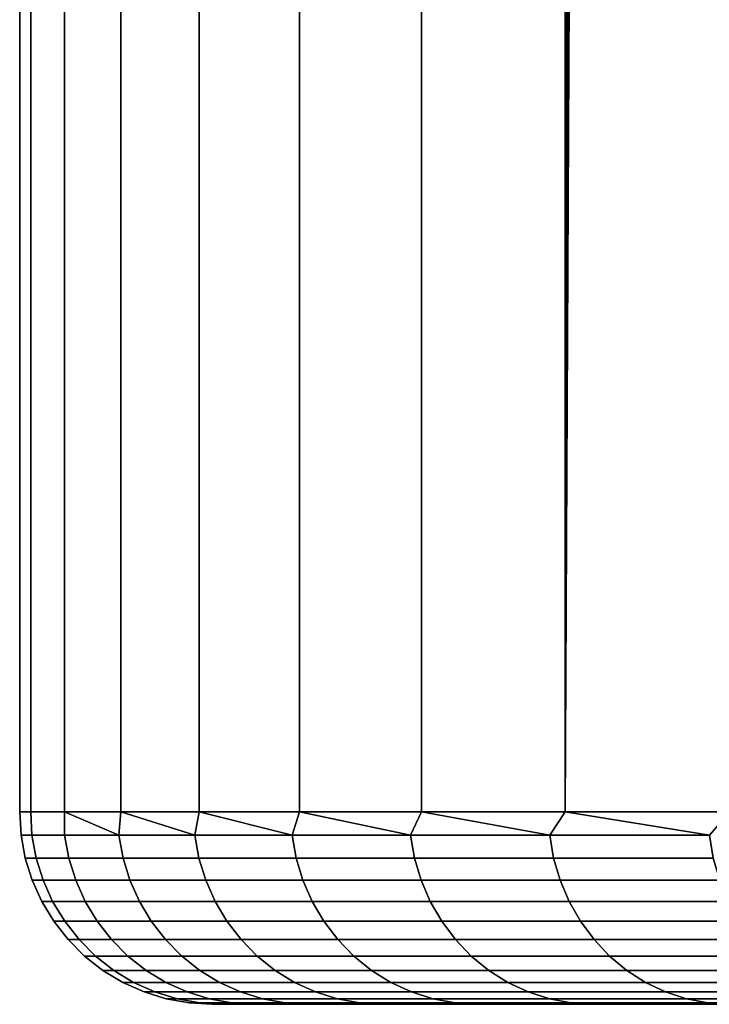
# Model space of a CAD drawing. Header units: metres. Extents: x -244 to 24, y -123 to 0.
# Tile 31 of 146: x -23.5 to -21.71, y -107.5 to -104.94. Entities that reach past the tile are written whole.
import ezdxf

# ---------------------------------------------------------------- set-up
doc = ezdxf.new("R2010")
doc.units = ezdxf.units.M
doc.layers.add('solid_10_231_103_000', color=7, linetype='CONTINUOUS')

msp = doc.modelspace()

# ---------------------------------------------------------------- linework, layer by layer
at = {"layer": 'solid_10_231_103_000'}
for points in [[(-23.5, -107), (-23.470789, -107, 1.171371), (-23.470787, -1, 1.171378), (-23.5, -1)], [(-23.470789, -107, -1.171371), (-23.5, -107), (-23.5, -1), (-23.470787, -1, -1.171379)], [(-23.470789, -107, 1.171371), (-23.383224, -107, 2.339831), (-23.383223, -1, 2.339844), (-23.470787, -1, 1.171378)], [(-23.470787, -1, -1.171379), (-23.383223, -1, -2.339845), (-23.383224, -107, -2.339831), (-23.470789, -107, -1.171371)], [(-23.383224, -107, 2.339831), (-23.237528, -107, 3.502476), (-23.237524, -1, 3.502493), (-23.383223, -1, 2.339844)], [(-23.383223, -1, -2.339845), (-23.237524, -1, -3.502494), (-23.237528, -107, -3.502476), (-23.383224, -107, -2.339831)], [(-23.237528, -107, 3.502476), (-23.034058, -107, 4.656412), (-23.034054, -1, 4.656434), (-23.237524, -1, 3.502493)], [(-23.237524, -1, -3.502494), (-23.034054, -1, -4.656436), (-23.034058, -107, -4.656412), (-23.237528, -107, -3.502476)], [(-23.034058, -107, 4.656412), (-22.773323, -107, 5.798772), (-22.773315, -1, 5.798798), (-23.034054, -1, 4.656434)], [(-23.034054, -1, -4.656436), (-22.773315, -1, -5.7988), (-22.773323, -107, -5.798772), (-23.034058, -107, -4.656412)], [(-22.773323, -107, 5.798772), (-22.455971, -107, 6.926718), (-22.455961, -1, 6.926746), (-22.773315, -1, 5.798798)], [(-22.773315, -1, -5.7988), (-22.455959, -1, -6.926749), (-22.455971, -107, -6.926718), (-22.773323, -107, -5.798772)], [(-22.455971, -107, 6.926718), (-22.082787, -107, 8.037445), (-22.082777, -1, 8.037473), (-22.455961, -1, 6.926746)], [(-22.455959, -1, -6.926749), (-22.082775, -1, -8.037476), (-22.082787, -107, -8.037445), (-22.455971, -107, -6.926718)], [(-22.082787, -107, 8.037445), (-21.654701, -107, 9.128193), (-21.65469, -1, 9.128219), (-22.082777, -1, 8.037473)], [(-22.000078, -28.501669, -8.261148), (-22.082787, -107, -8.037445), (-22.082775, -1, -8.037476)], [(-21.996967, -28.86558, -8.269425), (-22.082787, -107, -8.037445), (-22.000078, -28.501669, -8.261148)], [(-21.987825, -29.233162, -8.293702), (-22.082787, -107, -8.037445), (-21.996967, -28.86558, -8.269425)], [(-21.97224, -29.605482, -8.334903), (-22.082787, -107, -8.037445), (-21.987825, -29.233162, -8.293702)], [(-21.949762, -29.986137, -8.393922), (-22.082787, -107, -8.037445), (-21.97224, -29.605482, -8.334903)], [(-21.919973, -30.375597, -8.47141), (-22.082787, -107, -8.037445), (-21.949762, -29.986137, -8.393922)], [(-21.881695, -30.778101, -8.569798), (-22.082787, -107, -8.037445), (-21.919973, -30.375597, -8.47141)], [(-21.834602, -31.193295, -8.689083), (-22.082787, -107, -8.037445), (-21.881695, -30.778101, -8.569798)], [(-21.776991, -31.624016, -8.832477), (-22.082787, -107, -8.037445), (-21.834602, -31.193295, -8.689083)], [(-21.708485, -32.07, -8.99954), (-22.082787, -107, -8.037445), (-21.776991, -31.624016, -8.832477)], [(-21.627167, -32.532677, -9.193237), (-21.654701, -107, -9.128193), (-22.082787, -107, -8.037445), (-21.708485, -32.07, -8.99954)], [(-23.496355, -107.060265), (-23.468052, -107.060265, 1.152911), (-23.470789, -107, 1.171371), (-23.5, -107)], [(-23.468052, -107.060265, -1.152911), (-23.496355, -107.060265), (-23.5, -107), (-23.470789, -107, -1.171371)], [(-23.468052, -107.060265, 1.152911), (-23.383213, -107.060265, 2.303046), (-23.383224, -107, 2.339831), (-23.470789, -107, 1.171371)], [(-23.383224, -107, -2.339831), (-23.383213, -107.060265, -2.303046), (-23.468052, -107.060265, -1.152911), (-23.470789, -107, -1.171371)], [(-23.242043, -107.060265, 3.447631), (-23.237528, -107, 3.502476), (-23.383224, -107, 2.339831)], [(-23.242043, -107.060265, 3.447631), (-23.383224, -107, 2.339831), (-23.383213, -107.060265, 2.303046)], [(-23.383224, -107, -2.339831), (-23.242043, -107.060265, -3.447631), (-23.383213, -107.060265, -2.303046)], [(-23.383224, -107, -2.339831), (-23.237528, -107, -3.502476), (-23.242043, -107.060265, -3.447631)], [(-23.044878, -107.060265, 4.583911), (-23.237528, -107, 3.502476), (-23.242043, -107.060265, 3.447631)], [(-23.237528, -107, -3.502476), (-23.044878, -107.060265, -4.583911), (-23.242043, -107.060265, -3.447631)], [(-23.044878, -107.060265, 4.583911), (-23.034058, -107, 4.656412), (-23.237528, -107, 3.502476)], [(-23.237528, -107, -3.502476), (-23.034058, -107, -4.656412), (-23.044878, -107.060265, -4.583911)], [(-22.792198, -107.060265, 5.709148), (-23.034058, -107, 4.656412), (-23.044878, -107.060265, 4.583911)], [(-23.034058, -107, -4.656412), (-22.792198, -107.060265, -5.709148), (-23.044878, -107.060265, -4.583911)], [(-22.792198, -107.060265, 5.709148), (-22.773323, -107, 5.798772), (-23.034058, -107, 4.656412)], [(-23.034058, -107, -4.656412), (-22.773323, -107, -5.798772), (-22.792198, -107.060265, -5.709148)], [(-22.48461, -107.060265, 6.820632), (-22.773323, -107, 5.798772), (-22.792198, -107.060265, 5.709148)], [(-22.773323, -107, -5.798772), (-22.48461, -107.060265, -6.820632), (-22.792198, -107.060265, -5.709148)], [(-22.48461, -107.060265, 6.820632), (-22.455971, -107, 6.926718), (-22.773323, -107, 5.798772)], [(-22.773323, -107, -5.798772), (-22.455971, -107, -6.926718), (-22.48461, -107.060265, -6.820632)], [(-22.122852, -107.060265, 7.915683), (-22.455971, -107, 6.926718), (-22.48461, -107.060265, 6.820632)], [(-22.455971, -107, -6.926718), (-22.122852, -107.060265, -7.915683), (-22.48461, -107.060265, -6.820632)], [(-22.122852, -107.060265, 7.915683), (-22.082787, -107, 8.037445), (-22.455971, -107, 6.926718)], [(-22.455971, -107, -6.926718), (-22.082787, -107, -8.037445), (-22.122852, -107.060265, -7.915683)], [(-21.707802, -107.060265, 8.991666), (-22.082787, -107, 8.037445), (-22.122852, -107.060265, 7.915683)], [(-22.082787, -107, -8.037445), (-21.707802, -107.060265, -8.991666), (-22.122852, -107.060265, -7.915683)], [(-21.707802, -107.060265, 8.991666), (-21.654701, -107, 9.128193), (-22.082787, -107, 8.037445)], [(-22.082787, -107, -8.037445), (-21.654701, -107, -9.128193), (-21.707802, -107.060265, -8.991666)], [(-23.468052, -107.060265, 1.152911), (-23.496355, -107.060265), (-23.485456, -107.119713), (-23.457167, -107.119713, 1.152377)], [(-23.457167, -107.119713, -1.152377), (-23.485456, -107.119713), (-23.496355, -107.060265), (-23.468052, -107.060265, -1.152911)], [(-23.383213, -107.060265, 2.303046), (-23.468052, -107.060265, 1.152911), (-23.457167, -107.119713, 1.152377), (-23.372368, -107.119713, 2.301977)], [(-23.468052, -107.060265, -1.152911), (-23.383213, -107.060265, -2.303046), (-23.372368, -107.119713, -2.301977), (-23.457167, -107.119713, -1.152377)], [(-23.242043, -107.060265, 3.447631), (-23.383213, -107.060265, 2.303046), (-23.372368, -107.119713, 2.301977), (-23.231262, -107.119713, 3.446032)], [(-23.383213, -107.060265, -2.303046), (-23.242043, -107.060265, -3.447631), (-23.231262, -107.119713, -3.446032), (-23.372368, -107.119713, -2.301977)], [(-23.044878, -107.060265, 4.583911), (-23.242043, -107.060265, 3.447631), (-23.231262, -107.119713, 3.446032), (-23.034189, -107.119713, 4.581785)], [(-23.242043, -107.060265, -3.447631), (-23.044878, -107.060265, -4.583911), (-23.034189, -107.119713, -4.581785), (-23.231262, -107.119713, -3.446032)], [(-22.792198, -107.060265, 5.709148), (-23.044878, -107.060265, 4.583911), (-23.034189, -107.119713, 4.581785), (-22.781628, -107.119713, 5.706501)], [(-23.044878, -107.060265, -4.583911), (-22.792198, -107.060265, -5.709148), (-22.781628, -107.119713, -5.706501), (-23.034189, -107.119713, -4.581785)], [(-22.48461, -107.060265, 6.820632), (-22.792198, -107.060265, 5.709148), (-22.781628, -107.119713, 5.706501), (-22.47418, -107.119713, 6.817468)], [(-22.792198, -107.060265, -5.709148), (-22.48461, -107.060265, -6.820632), (-22.47418, -107.119713, -6.817468), (-22.781628, -107.119713, -5.706501)], [(-22.122852, -107.060265, 7.915683), (-22.48461, -107.060265, 6.820632), (-22.47418, -107.119713, 6.817468), (-22.112593, -107.119713, 7.912012)], [(-22.48461, -107.060265, -6.820632), (-22.122852, -107.060265, -7.915683), (-22.112593, -107.119713, -7.912012), (-22.47418, -107.119713, -6.817468)], [(-21.707802, -107.060265, 8.991666), (-22.122852, -107.060265, 7.915683), (-22.112593, -107.119713, 7.912012), (-21.697733, -107.119713, 8.987495)], [(-22.122852, -107.060265, -7.915683), (-21.707802, -107.060265, -8.991666), (-21.697733, -107.119713, -8.987495), (-22.112593, -107.119713, -7.912012)], [(-23.457167, -107.119713, 1.152377), (-23.485456, -107.119713), (-23.467464, -107.177414), (-23.439198, -107.177414, 1.151494)], [(-23.439198, -107.177414, -1.151494), (-23.467464, -107.177414), (-23.485456, -107.119713), (-23.457167, -107.119713, -1.152377)], [(-23.372368, -107.119713, 2.301977), (-23.457167, -107.119713, 1.152377), (-23.439198, -107.177414, 1.151494), (-23.354464, -107.177414, 2.300214)], [(-23.457167, -107.119713, -1.152377), (-23.372368, -107.119713, -2.301977), (-23.354464, -107.177414, -2.300214), (-23.439198, -107.177414, -1.151494)], [(-23.231262, -107.119713, 3.446032), (-23.372368, -107.119713, 2.301977), (-23.354464, -107.177414, 2.300214), (-23.213465, -107.177414, 3.443392)], [(-23.372368, -107.119713, -2.301977), (-23.231262, -107.119713, -3.446032), (-23.213465, -107.177414, -3.443392), (-23.354464, -107.177414, -2.300214)], [(-23.034189, -107.119713, 4.581785), (-23.231262, -107.119713, 3.446032), (-23.213465, -107.177414, 3.443392), (-23.016544, -107.177414, 4.578275)], [(-23.231262, -107.119713, -3.446032), (-23.034189, -107.119713, -4.581785), (-23.016544, -107.177414, -4.578275), (-23.213465, -107.177414, -3.443392)], [(-22.781628, -107.119713, 5.706501), (-23.034189, -107.119713, 4.581785), (-23.016544, -107.177414, 4.578275), (-22.764175, -107.177414, 5.702129)], [(-23.034189, -107.119713, -4.581785), (-22.781628, -107.119713, -5.706501), (-22.764175, -107.177414, -5.702129), (-23.016544, -107.177414, -4.578275)], [(-22.47418, -107.119713, 6.817468), (-22.781628, -107.119713, 5.706501), (-22.764175, -107.177414, 5.702129), (-22.456964, -107.177414, 6.812245)], [(-22.781628, -107.119713, -5.706501), (-22.47418, -107.119713, -6.817468), (-22.456964, -107.177414, -6.812245), (-22.764175, -107.177414, -5.702129)], [(-22.112593, -107.119713, 7.912012), (-22.47418, -107.119713, 6.817468), (-22.456964, -107.177414, 6.812245), (-22.095654, -107.177414, 7.905951)], [(-22.47418, -107.119713, -6.817468), (-22.112593, -107.119713, -7.912012), (-22.095654, -107.177414, -7.905951), (-22.456964, -107.177414, -6.812245)], [(-21.697733, -107.119713, 8.987495), (-22.112593, -107.119713, 7.912012), (-22.095654, -107.177414, 7.905951), (-21.68111, -107.177414, 8.98061)], [(-22.112593, -107.119713, -7.912012), (-21.697733, -107.119713, -8.987495), (-21.68111, -107.177414, -8.98061), (-22.095654, -107.177414, -7.905951)], [(-23.439198, -107.177414, 1.151494), (-23.467464, -107.177414), (-23.442644, -107.232521), (-23.414406, -107.232521, 1.150276)], [(-23.414406, -107.232521, -1.150276), (-23.442644, -107.232521), (-23.467464, -107.177414), (-23.439198, -107.177414, -1.151494)], [(-23.354464, -107.177414, 2.300214), (-23.439198, -107.177414, 1.151494), (-23.414406, -107.232521, 1.150276), (-23.329762, -107.232521, 2.297781)], [(-23.439198, -107.177414, -1.151494), (-23.354464, -107.177414, -2.300214), (-23.329762, -107.232521, -2.297781), (-23.414406, -107.232521, -1.150276)], [(-23.213465, -107.177414, 3.443392), (-23.354464, -107.177414, 2.300214), (-23.329762, -107.232521, 2.297781), (-23.188913, -107.232521, 3.43975)], [(-23.354464, -107.177414, -2.300214), (-23.213465, -107.177414, -3.443392), (-23.188913, -107.232521, -3.43975), (-23.329762, -107.232521, -2.297781)], [(-23.016544, -107.177414, 4.578275), (-23.213465, -107.177414, 3.443392), (-23.188913, -107.232521, 3.43975), (-22.992201, -107.232521, 4.573433)], [(-23.213465, -107.177414, -3.443392), (-23.016544, -107.177414, -4.578275), (-22.992201, -107.232521, -4.573433), (-23.188913, -107.232521, -3.43975)], [(-22.764175, -107.177414, 5.702129), (-23.016544, -107.177414, 4.578275), (-22.992201, -107.232521, 4.573433), (-22.740097, -107.232521, 5.696098)], [(-23.016544, -107.177414, -4.578275), (-22.764175, -107.177414, -5.702129), (-22.740097, -107.232521, -5.696098), (-22.992201, -107.232521, -4.573433)], [(-22.456964, -107.177414, 6.812245), (-22.764175, -107.177414, 5.702129), (-22.740097, -107.232521, 5.696098), (-22.433212, -107.232521, 6.80504)], [(-22.764175, -107.177414, -5.702129), (-22.456964, -107.177414, -6.812245), (-22.433212, -107.232521, -6.80504), (-22.740097, -107.232521, -5.696098)], [(-22.095654, -107.177414, 7.905951), (-22.456964, -107.177414, 6.812245), (-22.433212, -107.232521, 6.80504), (-22.072283, -107.232521, 7.897589)], [(-22.456964, -107.177414, -6.812245), (-22.095654, -107.177414, -7.905951), (-22.072283, -107.232521, -7.897589), (-22.433212, -107.232521, -6.80504)], [(-21.68111, -107.177414, 8.98061), (-22.095654, -107.177414, 7.905951), (-22.072283, -107.232521, 7.897589), (-21.658178, -107.232521, 8.971111)], [(-22.095654, -107.177414, -7.905951), (-21.68111, -107.177414, -8.98061), (-21.658178, -107.232521, -8.971111), (-22.072283, -107.232521, -7.897589)], [(-23.414406, -107.232521, 1.150276), (-23.442644, -107.232521), (-23.411354, -107.284233), (-23.383154, -107.284233, 1.148741)], [(-23.383154, -107.284233, -1.148741), (-23.411354, -107.284233), (-23.442644, -107.232521), (-23.414406, -107.232521, -1.150276)], [(-23.329762, -107.232521, 2.297781), (-23.414406, -107.232521, 1.150276), (-23.383154, -107.284233, 1.148741), (-23.298622, -107.284233, 2.294714)], [(-23.414406, -107.232521, -1.150276), (-23.329762, -107.232521, -2.297781), (-23.298622, -107.284233, -2.294714), (-23.383154, -107.284233, -1.148741)], [(-23.188913, -107.232521, 3.43975), (-23.329762, -107.232521, 2.297781), (-23.298622, -107.284233, 2.294714), (-23.157963, -107.284233, 3.435159)], [(-23.329762, -107.232521, -2.297781), (-23.188913, -107.232521, -3.43975), (-23.157963, -107.284233, -3.435159), (-23.298622, -107.284233, -2.294714)], [(-22.992201, -107.232521, 4.573433), (-23.188913, -107.232521, 3.43975), (-23.157963, -107.284233, 3.435159), (-22.961512, -107.284233, 4.567329)], [(-23.188913, -107.232521, -3.43975), (-22.992201, -107.232521, -4.573433), (-22.961512, -107.284233, -4.567329), (-23.157963, -107.284233, -3.435159)], [(-22.740097, -107.232521, 5.696098), (-22.992201, -107.232521, 4.573433), (-22.961512, -107.284233, 4.567329), (-22.709745, -107.284233, 5.688495)], [(-22.992201, -107.232521, -4.573433), (-22.740097, -107.232521, -5.696098), (-22.709745, -107.284233, -5.688495), (-22.961512, -107.284233, -4.567329)], [(-22.433212, -107.232521, 6.80504), (-22.740097, -107.232521, 5.696098), (-22.709745, -107.284233, 5.688495), (-22.403269, -107.284233, 6.795958)], [(-22.740097, -107.232521, -5.696098), (-22.433212, -107.232521, -6.80504), (-22.403269, -107.284233, -6.795958), (-22.709745, -107.284233, -5.688495)], [(-22.072283, -107.232521, 7.897589), (-22.433212, -107.232521, 6.80504), (-22.403269, -107.284233, 6.795958), (-22.042822, -107.284233, 7.887048)], [(-22.433212, -107.232521, -6.80504), (-22.072283, -107.232521, -7.897589), (-22.042822, -107.284233, -7.887048), (-22.403269, -107.284233, -6.795958)], [(-21.658178, -107.232521, 8.971111), (-22.072283, -107.232521, 7.897589), (-22.042822, -107.284233, 7.887048), (-21.629271, -107.284233, 8.959138)], [(-22.072283, -107.232521, -7.897589), (-21.658178, -107.232521, -8.971111), (-21.629271, -107.284233, -8.959138), (-22.042822, -107.284233, -7.887048)], [(-23.383154, -107.284233, 1.148741), (-23.411354, -107.284233), (-23.374056, -107.331787), (-23.3459, -107.331787, 1.146911)], [(-23.3459, -107.331787, -1.146911), (-23.374056, -107.331787), (-23.411354, -107.284233), (-23.383154, -107.284233, -1.148741)], [(-23.298622, -107.284233, 2.294714), (-23.383154, -107.284233, 1.148741), (-23.3459, -107.331787, 1.146911), (-23.261503, -107.331787, 2.291058)], [(-23.383154, -107.284233, -1.148741), (-23.298622, -107.284233, -2.294714), (-23.261503, -107.331787, -2.291058), (-23.3459, -107.331787, -1.146911)], [(-23.157963, -107.284233, 3.435159), (-23.298622, -107.284233, 2.294714), (-23.261503, -107.331787, 2.291058), (-23.121067, -107.331787, 3.429686)], [(-23.298622, -107.284233, -2.294714), (-23.157963, -107.284233, -3.435159), (-23.121067, -107.331787, -3.429686), (-23.261503, -107.331787, -2.291058)], [(-22.961512, -107.284233, 4.567329), (-23.157963, -107.284233, 3.435159), (-23.121067, -107.331787, 3.429686), (-22.924929, -107.331787, 4.560052)], [(-23.157963, -107.284233, -3.435159), (-22.961512, -107.284233, -4.567329), (-22.924929, -107.331787, -4.560052), (-23.121067, -107.331787, -3.429686)], [(-22.709745, -107.284233, 5.688495), (-22.961512, -107.284233, 4.567329), (-22.924929, -107.331787, 4.560052), (-22.673563, -107.331787, 5.679432)], [(-22.961512, -107.284233, -4.567329), (-22.709745, -107.284233, -5.688495), (-22.673563, -107.331787, -5.679432), (-22.924929, -107.331787, -4.560052)], [(-22.403269, -107.284233, 6.795958), (-22.709745, -107.284233, 5.688495), (-22.673563, -107.331787, 5.679432), (-22.367577, -107.331787, 6.78513)], [(-22.709745, -107.284233, -5.688495), (-22.403269, -107.284233, -6.795958), (-22.367577, -107.331787, -6.78513), (-22.673563, -107.331787, -5.679432)], [(-22.042822, -107.284233, 7.887048), (-22.403269, -107.284233, 6.795958), (-22.367577, -107.331787, 6.78513), (-22.007702, -107.331787, 7.874482)], [(-22.403269, -107.284233, -6.795958), (-22.042822, -107.284233, -7.887048), (-22.007702, -107.331787, -7.874482), (-22.367577, -107.331787, -6.78513)], [(-21.629271, -107.284233, 8.959138), (-22.042822, -107.284233, 7.887048), (-22.007702, -107.331787, 7.874482), (-21.59481, -107.331787, 8.944863)], [(-22.042822, -107.284233, -7.887048), (-21.629271, -107.284233, -8.959138), (-21.59481, -107.331787, -8.944863), (-22.007702, -107.331787, -7.874482)], [(-23.3459, -107.331787, 1.146911), (-23.374056, -107.331787), (-23.331289, -107.374496), (-23.303186, -107.374496, 1.144812)], [(-23.303186, -107.374496, -1.144812), (-23.331289, -107.374496), (-23.374056, -107.331787), (-23.3459, -107.331787, -1.146911)], [(-23.261503, -107.331787, 2.291058), (-23.3459, -107.331787, 1.146911), (-23.303186, -107.374496, 1.144812), (-23.218943, -107.374496, 2.286866)], [(-23.3459, -107.331787, -1.146911), (-23.261503, -107.331787, -2.291058), (-23.218943, -107.374496, -2.286866), (-23.303186, -107.374496, -1.144812)], [(-23.121067, -107.331787, 3.429686), (-23.261503, -107.331787, 2.291058), (-23.218943, -107.374496, 2.286866), (-23.078764, -107.374496, 3.423411)], [(-23.261503, -107.331787, -2.291058), (-23.121067, -107.331787, -3.429686), (-23.078764, -107.374496, -3.423411), (-23.218943, -107.374496, -2.286866)], [(-22.924929, -107.331787, 4.560052), (-23.121067, -107.331787, 3.429686), (-23.078764, -107.374496, 3.423411), (-22.882986, -107.374496, 4.551709)], [(-23.121067, -107.331787, -3.429686), (-22.924929, -107.331787, -4.560052), (-22.882986, -107.374496, -4.551709), (-23.078764, -107.374496, -3.423411)], [(-22.673563, -107.331787, 5.679432), (-22.924929, -107.331787, 4.560052), (-22.882986, -107.374496, 4.551709), (-22.63208, -107.374496, 5.669041)], [(-22.924929, -107.331787, -4.560052), (-22.673563, -107.331787, -5.679432), (-22.63208, -107.374496, -5.669041), (-22.882986, -107.374496, -4.551709)], [(-22.367577, -107.331787, 6.78513), (-22.673563, -107.331787, 5.679432), (-22.63208, -107.374496, 5.669041), (-22.326653, -107.374496, 6.772716)], [(-22.673563, -107.331787, -5.679432), (-22.367577, -107.331787, -6.78513), (-22.326653, -107.374496, -6.772716), (-22.63208, -107.374496, -5.669041)], [(-22.007702, -107.331787, 7.874482), (-22.367577, -107.331787, 6.78513), (-22.326653, -107.374496, 6.772716), (-21.967438, -107.374496, 7.860075)], [(-22.367577, -107.331787, -6.78513), (-22.007702, -107.331787, -7.874482), (-21.967438, -107.374496, -7.860075), (-22.326653, -107.374496, -6.772716)], [(-21.59481, -107.331787, 8.944863), (-22.007702, -107.331787, 7.874482), (-21.967438, -107.374496, 7.860075), (-21.555302, -107.374496, 8.928498)], [(-22.007702, -107.331787, -7.874482), (-21.59481, -107.331787, -8.944863), (-21.555302, -107.374496, -8.928498), (-21.967438, -107.374496, -7.860075)], [(-23.303186, -107.374496, 1.144812), (-23.331289, -107.374496), (-23.283684, -107.411736), (-23.255638, -107.411736, 1.142476)], [(-23.255638, -107.411736, -1.142476), (-23.283684, -107.411736), (-23.331289, -107.374496), (-23.303186, -107.374496, -1.144812)], [(-23.218943, -107.374496, 2.286866), (-23.303186, -107.374496, 1.144812), (-23.255638, -107.411736, 1.142476), (-23.171566, -107.411736, 2.2822)], [(-23.303186, -107.374496, -1.144812), (-23.218943, -107.374496, -2.286866), (-23.171566, -107.411736, -2.2822), (-23.255638, -107.411736, -1.142476)], [(-23.078764, -107.374496, 3.423411), (-23.218943, -107.374496, 2.286866), (-23.171566, -107.411736, 2.2822), (-23.031673, -107.411736, 3.416426)], [(-23.218943, -107.374496, -2.286866), (-23.078764, -107.374496, -3.423411), (-23.031673, -107.411736, -3.416426), (-23.171566, -107.411736, -2.2822)], [(-22.882986, -107.374496, 4.551709), (-23.078764, -107.374496, 3.423411), (-23.031673, -107.411736, 3.416426), (-22.836294, -107.411736, 4.542421)], [(-23.078764, -107.374496, -3.423411), (-22.882986, -107.374496, -4.551709), (-22.836294, -107.411736, -4.542421), (-23.031673, -107.411736, -3.416426)], [(-22.63208, -107.374496, 5.669041), (-22.882986, -107.374496, 4.551709), (-22.836294, -107.411736, 4.542421), (-22.585901, -107.411736, 5.657474)], [(-22.882986, -107.374496, -4.551709), (-22.63208, -107.374496, -5.669041), (-22.585901, -107.411736, -5.657474), (-22.836294, -107.411736, -4.542421)], [(-22.326653, -107.374496, 6.772716), (-22.63208, -107.374496, 5.669041), (-22.585901, -107.411736, 5.657474), (-22.281097, -107.411736, 6.758897)], [(-22.63208, -107.374496, -5.669041), (-22.326653, -107.374496, -6.772716), (-22.281097, -107.411736, -6.758897), (-22.585901, -107.411736, -5.657474)], [(-21.967438, -107.374496, 7.860075), (-22.326653, -107.374496, 6.772716), (-22.281097, -107.411736, 6.758897), (-21.922615, -107.411736, 7.844037)], [(-22.326653, -107.374496, -6.772716), (-21.967438, -107.374496, -7.860075), (-21.922615, -107.411736, -7.844037), (-22.281097, -107.411736, -6.758897)], [(-21.555302, -107.374496, 8.928498), (-21.967438, -107.374496, 7.860075), (-21.922615, -107.411736, 7.844037), (-21.51132, -107.411736, 8.91028)], [(-21.967438, -107.374496, -7.860075), (-21.555302, -107.374496, -8.928498), (-21.51132, -107.411736, -8.91028), (-21.922615, -107.411736, -7.844037)], [(-23.255638, -107.411736, 1.142476), (-23.283684, -107.411736), (-23.231934, -107.442955), (-23.203949, -107.442955, 1.139937)], [(-23.203949, -107.442955, -1.139937), (-23.231934, -107.442955), (-23.283684, -107.411736), (-23.255638, -107.411736, -1.142476)], [(-23.171566, -107.411736, 2.2822), (-23.255638, -107.411736, 1.142476), (-23.203949, -107.442955, 1.139937), (-23.120066, -107.442955, 2.277128)], [(-23.255638, -107.411736, -1.142476), (-23.171566, -107.411736, -2.2822), (-23.120066, -107.442955, -2.277128), (-23.203949, -107.442955, -1.139937)], [(-23.031673, -107.411736, 3.416426), (-23.171566, -107.411736, 2.2822), (-23.120066, -107.442955, 2.277128), (-22.980482, -107.442955, 3.408833)], [(-23.171566, -107.411736, -2.2822), (-23.031673, -107.411736, -3.416426), (-22.980482, -107.442955, -3.408833), (-23.120066, -107.442955, -2.277128)], [(-22.836294, -107.411736, 4.542421), (-23.031673, -107.411736, 3.416426), (-22.980482, -107.442955, 3.408833), (-22.785538, -107.442955, 4.532325)], [(-23.031673, -107.411736, -3.416426), (-22.836294, -107.411736, -4.542421), (-22.785538, -107.442955, -4.532325), (-22.980482, -107.442955, -3.408833)], [(-22.585901, -107.411736, 5.657474), (-22.836294, -107.411736, 4.542421), (-22.785538, -107.442955, 4.532325), (-22.535702, -107.442955, 5.644899)], [(-22.836294, -107.411736, -4.542421), (-22.585901, -107.411736, -5.657474), (-22.535702, -107.442955, -5.644899), (-22.785538, -107.442955, -4.532325)], [(-22.281097, -107.411736, 6.758897), (-22.585901, -107.411736, 5.657474), (-22.535702, -107.442955, 5.644899), (-22.231575, -107.442955, 6.743875)], [(-22.585901, -107.411736, -5.657474), (-22.281097, -107.411736, -6.758897), (-22.231575, -107.442955, -6.743875), (-22.535702, -107.442955, -5.644899)], [(-21.922615, -107.411736, 7.844037), (-22.281097, -107.411736, 6.758897), (-22.231575, -107.442955, 6.743875), (-21.87389, -107.442955, 7.826602)], [(-22.281097, -107.411736, -6.758897), (-21.922615, -107.411736, -7.844037), (-21.87389, -107.442955, -7.826602), (-22.231575, -107.442955, -6.743875)], [(-21.51132, -107.411736, 8.91028), (-21.922615, -107.411736, 7.844037), (-21.87389, -107.442955, 7.826602), (-21.463509, -107.442955, 8.890476)], [(-21.922615, -107.411736, -7.844037), (-21.51132, -107.411736, -8.91028), (-21.463509, -107.442955, -8.890476), (-21.87389, -107.442955, -7.826602)], [(-23.203949, -107.442955, 1.139937), (-23.231934, -107.442955), (-23.176794, -107.467697), (-23.148876, -107.467697, 1.137231)], [(-23.148876, -107.467697, -1.137231), (-23.176794, -107.467697), (-23.231934, -107.442955), (-23.203949, -107.442955, -1.139937)], [(-23.120066, -107.442955, 2.277128), (-23.203949, -107.442955, 1.139937), (-23.148876, -107.467697, 1.137231), (-23.065191, -107.467697, 2.271723)], [(-23.203949, -107.442955, -1.139937), (-23.120066, -107.442955, -2.277128), (-23.065191, -107.467697, -2.271723), (-23.148876, -107.467697, -1.137231)], [(-22.980482, -107.442955, 3.408833), (-23.120066, -107.442955, 2.277128), (-23.065191, -107.467697, 2.271723), (-22.92594, -107.467697, 3.400742)], [(-23.120066, -107.442955, -2.277128), (-22.980482, -107.442955, -3.408833), (-22.92594, -107.467697, -3.400742), (-23.065191, -107.467697, -2.271723)], [(-22.785538, -107.442955, 4.532325), (-22.980482, -107.442955, 3.408833), (-22.92594, -107.467697, 3.400742), (-22.731459, -107.467697, 4.521568)], [(-22.980482, -107.442955, -3.408833), (-22.785538, -107.442955, -4.532325), (-22.731459, -107.467697, -4.521568), (-22.92594, -107.467697, -3.400742)], [(-22.535702, -107.442955, 5.644899), (-22.785538, -107.442955, 4.532325), (-22.731459, -107.467697, 4.521568), (-22.482214, -107.467697, 5.631502)], [(-22.785538, -107.442955, -4.532325), (-22.535702, -107.442955, -5.644899), (-22.482214, -107.467697, -5.631502), (-22.731459, -107.467697, -4.521568)], [(-22.231575, -107.442955, 6.743875), (-22.535702, -107.442955, 5.644899), (-22.482214, -107.467697, 5.631502), (-22.178808, -107.467697, 6.727868)], [(-22.535702, -107.442955, -5.644899), (-22.231575, -107.442955, -6.743875), (-22.178808, -107.467697, -6.727868), (-22.482214, -107.467697, -5.631502)], [(-21.87389, -107.442955, 7.826602), (-22.231575, -107.442955, 6.743875), (-22.178808, -107.467697, 6.727868), (-21.821972, -107.467697, 7.808027)], [(-22.231575, -107.442955, -6.743875), (-21.87389, -107.442955, -7.826602), (-21.821972, -107.467697, -7.808027), (-22.178808, -107.467697, -6.727868)], [(-21.463509, -107.442955, 8.890476), (-21.87389, -107.442955, 7.826602), (-21.821972, -107.467697, 7.808027), (-21.412565, -107.467697, 8.869375)], [(-21.87389, -107.442955, -7.826602), (-21.463509, -107.442955, -8.890476), (-21.412565, -107.467697, -8.869375), (-21.821972, -107.467697, -7.808027)], [(-23.148876, -107.467697, 1.137231), (-23.176794, -107.467697), (-23.119072, -107.485619), (-23.091223, -107.485619, 1.134399)], [(-23.091223, -107.485619, -1.134399), (-23.119072, -107.485619), (-23.176794, -107.467697), (-23.148876, -107.467697, -1.137231)], [(-23.065191, -107.467697, 2.271723), (-23.148876, -107.467697, 1.137231), (-23.091223, -107.485619, 1.134399), (-23.007746, -107.485619, 2.266065)], [(-23.148876, -107.467697, -1.137231), (-23.065191, -107.467697, -2.271723), (-23.007746, -107.485619, -2.266065), (-23.091223, -107.485619, -1.134399)], [(-23.119072, -107.485619), (-23.091223, -107.485619, -1.134399), (-23.031832, -107.496437, -1.131481), (-23.059608, -107.496437)], [(-23.091223, -107.485619, 1.134399), (-23.119072, -107.485619), (-23.059608, -107.496437), (-23.031832, -107.496437, 1.131481)], [(-23.007746, -107.485619, 2.266065), (-23.091223, -107.485619, 1.134399), (-23.031832, -107.496437, 1.131481), (-22.94857, -107.496437, 2.260237)], [(-23.091223, -107.485619, -1.134399), (-23.007746, -107.485619, -2.266065), (-22.94857, -107.496437, -2.260237), (-23.031832, -107.496437, -1.131481)], [(-22.92594, -107.467697, 3.400742), (-23.065191, -107.467697, 2.271723), (-23.007746, -107.485619, 2.266065), (-22.868841, -107.485619, 3.392272)], [(-23.065191, -107.467697, -2.271723), (-22.92594, -107.467697, -3.400742), (-22.868841, -107.485619, -3.392272), (-23.007746, -107.485619, -2.266065)], [(-22.868841, -107.485619, 3.392272), (-23.007746, -107.485619, 2.266065), (-22.94857, -107.496437, 2.260237), (-22.810022, -107.496437, 3.383547)], [(-23.007746, -107.485619, -2.266065), (-22.868841, -107.485619, -3.392272), (-22.810022, -107.496437, -3.383547), (-22.94857, -107.496437, -2.260237)], [(-22.731459, -107.467697, 4.521568), (-22.92594, -107.467697, 3.400742), (-22.868841, -107.485619, 3.392272), (-22.674845, -107.485619, 4.510307)], [(-22.92594, -107.467697, -3.400742), (-22.731459, -107.467697, -4.521568), (-22.674845, -107.485619, -4.510307), (-22.868841, -107.485619, -3.392272)], [(-22.674845, -107.485619, 4.510307), (-22.868841, -107.485619, 3.392272), (-22.810022, -107.496437, 3.383547), (-22.616524, -107.496437, 4.498706)], [(-22.868841, -107.485619, -3.392272), (-22.674845, -107.485619, -4.510307), (-22.616524, -107.496437, -4.498706), (-22.810022, -107.496437, -3.383547)], [(-22.482214, -107.467697, 5.631502), (-22.731459, -107.467697, 4.521568), (-22.674845, -107.485619, 4.510307), (-22.426222, -107.485619, 5.617476)], [(-22.731459, -107.467697, -4.521568), (-22.482214, -107.467697, -5.631502), (-22.426222, -107.485619, -5.617476), (-22.674845, -107.485619, -4.510307)], [(-22.426222, -107.485619, 5.617476), (-22.674845, -107.485619, 4.510307), (-22.616524, -107.496437, 4.498706), (-22.368542, -107.496437, 5.603028)], [(-22.674845, -107.485619, -4.510307), (-22.426222, -107.485619, -5.617476), (-22.368542, -107.496437, -5.603028), (-22.616524, -107.496437, -4.498706)], [(-22.178808, -107.467697, 6.727868), (-22.482214, -107.467697, 5.631502), (-22.426222, -107.485619, 5.617476), (-22.123571, -107.485619, 6.711112)], [(-22.482214, -107.467697, -5.631502), (-22.178808, -107.467697, -6.727868), (-22.123571, -107.485619, -6.711112), (-22.426222, -107.485619, -5.617476)], [(-22.123571, -107.485619, 6.711112), (-22.426222, -107.485619, 5.617476), (-22.368542, -107.496437, 5.603028), (-22.066669, -107.496437, 6.693851)], [(-22.426222, -107.485619, -5.617476), (-22.123571, -107.485619, -6.711112), (-22.066669, -107.496437, -6.693851), (-22.368542, -107.496437, -5.603028)], [(-21.821972, -107.467697, 7.808027), (-22.178808, -107.467697, 6.727868), (-22.123571, -107.485619, 6.711112), (-21.767624, -107.485619, 7.78858)], [(-22.178808, -107.467697, -6.727868), (-21.821972, -107.467697, -7.808027), (-21.767624, -107.485619, -7.78858), (-22.123571, -107.485619, -6.711112)], [(-21.767624, -107.485619, 7.78858), (-22.123571, -107.485619, 6.711112), (-22.066669, -107.496437, 6.693851), (-21.711637, -107.496437, 7.768548)], [(-22.123571, -107.485619, -6.711112), (-21.767624, -107.485619, -7.78858), (-21.711637, -107.496437, -7.768548), (-22.066669, -107.496437, -6.693851)], [(-21.412565, -107.467697, 8.869375), (-21.821972, -107.467697, 7.808027), (-21.767624, -107.485619, 7.78858), (-21.359236, -107.485619, 8.847285)], [(-21.821972, -107.467697, -7.808027), (-21.412565, -107.467697, -8.869375), (-21.359236, -107.485619, -8.847285), (-21.767624, -107.485619, -7.78858)], [(-21.359236, -107.485619, 8.847285), (-21.767624, -107.485619, 7.78858), (-21.711637, -107.496437, 7.768548), (-21.3043, -107.496437, 8.824531)], [(-21.767624, -107.485619, -7.78858), (-21.359236, -107.485619, -8.847285), (-21.3043, -107.496437, -8.824531), (-21.711637, -107.496437, -7.768548)], [(-23.031832, -107.496437, 1.131481), (-23.059608, -107.496437), (-23, -107.5), (-22.971584, -107.5, 1.143788)], [(-23.059608, -107.496437), (-23.031832, -107.496437, -1.131481), (-22.971586, -107.5, -1.14377), (-23, -107.5)], [(-23.031832, -107.496437, 1.131481), (-22.971584, -107.5, 1.143788), (-22.886171, -107.5, 2.285013), (-22.94857, -107.496437, 2.260237)], [(-23.031832, -107.496437, -1.131481), (-22.94857, -107.496437, -2.260237), (-22.886175, -107.5, -2.284978), (-22.971586, -107.5, -1.14377)], [(-21.601685, -107.5, 1.166094), (-22.971584, -107.5, 1.143788), (-23, -107.5), (-21.633034, -107.5, 0.068491)], [(-21.633034, -107.5, 0.068491), (-23, -107.5), (-22.971586, -107.5, -1.14377), (-21.608629, -107.5, -1.029746)], [(-21.608629, -107.5, -1.029746), (-22.971586, -107.5, -1.14377), (-22.886175, -107.5, -2.284978), (-21.528511, -107.5, -2.125036)], [(-21.601685, -107.5, 1.166094), (-21.514687, -107.5, 2.260846), (-22.886171, -107.5, 2.285013), (-22.971584, -107.5, 1.143788)], [(-22.94857, -107.496437, 2.260237), (-22.886171, -107.5, 2.285013), (-22.743776, -107.5, 3.423481), (-22.810022, -107.496437, 3.383547)], [(-22.94857, -107.496437, -2.260237), (-22.810022, -107.496437, -3.383547), (-22.743784, -107.5, -3.423429), (-22.886175, -107.5, -2.284978)], [(-21.528511, -107.5, -2.125036), (-22.886175, -107.5, -2.284978), (-22.743784, -107.5, -3.423429), (-21.392958, -107.5, -3.214683)], [(-21.514687, -107.5, 2.260846), (-21.372175, -107.5, 3.350079), (-22.743776, -107.5, 3.423481), (-22.886171, -107.5, 2.285013)], [(-22.616524, -107.496437, 4.498706), (-22.810022, -107.496437, 3.383547), (-22.743776, -107.5, 3.423481)], [(-22.810022, -107.496437, -3.383547), (-22.616524, -107.496437, -4.498706), (-22.743784, -107.5, -3.423429)], [(-22.616524, -107.496437, -4.498706), (-22.544851, -107.5, -4.552848), (-22.743784, -107.5, -3.423429)], [(-21.392958, -107.5, -3.214683), (-22.743784, -107.5, -3.423429), (-22.544851, -107.5, -4.552848), (-21.202202, -107.5, -4.296492)], [(-22.616524, -107.496437, 4.498706), (-22.743776, -107.5, 3.423481), (-22.544838, -107.5, 4.552907)], [(-21.372175, -107.5, 3.350079), (-21.174648, -107.5, 4.430223), (-22.544838, -107.5, 4.552907), (-22.743776, -107.5, 3.423481)], [(-22.368542, -107.496437, 5.603028), (-22.616524, -107.496437, 4.498706), (-22.544838, -107.5, 4.552907)], [(-22.616524, -107.496437, -4.498706), (-22.368542, -107.496437, -5.603028), (-22.544851, -107.5, -4.552848)], [(-22.368542, -107.496437, -5.603028), (-22.289879, -107.5, -5.671082), (-22.544851, -107.5, -4.552848)], [(-21.202202, -107.5, -4.296492), (-22.544851, -107.5, -4.552848), (-22.289879, -107.5, -5.671082), (-20.956821, -107.5, -5.366958)], [(-22.368542, -107.496437, 5.603028), (-22.544838, -107.5, 4.552907), (-22.289864, -107.5, 5.671142)], [(-21.174648, -107.5, 4.430223), (-20.922552, -107.5, 5.499086), (-22.289864, -107.5, 5.671142), (-22.544838, -107.5, 4.552907)], [(-22.066669, -107.496437, 6.693851), (-22.368542, -107.496437, 5.603028), (-22.289864, -107.5, 5.671142)], [(-22.368542, -107.496437, -5.603028), (-22.066669, -107.496437, -6.693851), (-22.289879, -107.5, -5.671082)], [(-22.066669, -107.496437, -6.693851), (-21.979361, -107.5, -6.775479), (-22.289879, -107.5, -5.671082)], [(-20.956821, -107.5, -5.366958), (-22.289879, -107.5, -5.671082), (-21.979361, -107.5, -6.775479), (-20.657505, -107.5, -6.423418)], [(-22.066669, -107.496437, 6.693851), (-22.289864, -107.5, 5.671142), (-21.979342, -107.5, 6.775541)], [(-20.922552, -107.5, 5.499086), (-20.616421, -107.5, 6.554092), (-21.979342, -107.5, 6.775541), (-22.289864, -107.5, 5.671142)], [(-21.711637, -107.496437, 7.768548), (-22.066669, -107.496437, 6.693851), (-21.979342, -107.5, 6.775541)], [(-22.066669, -107.496437, -6.693851), (-21.711637, -107.496437, -7.768548), (-21.979361, -107.5, -6.775479)], [(-21.711637, -107.496437, -7.768548), (-21.614353, -107.5, -7.862495), (-21.979361, -107.5, -6.775479)], [(-20.657505, -107.5, -6.423418), (-21.979361, -107.5, -6.775479), (-21.614353, -107.5, -7.862495), (-20.304819, -107.5, -7.463749)], [(-21.711637, -107.496437, 7.768548), (-21.979342, -107.5, 6.775541), (-21.61433, -107.5, 7.862557)], [(-20.616421, -107.5, 6.554092), (-20.257288, -107.5, 7.591763), (-21.61433, -107.5, 7.862557), (-21.979342, -107.5, 6.775541)], [(-21.3043, -107.496437, 8.824531), (-21.711637, -107.496437, 7.768548), (-21.61433, -107.5, 7.862557)], [(-21.711637, -107.496437, -7.768548), (-21.3043, -107.496437, -8.824531), (-21.614353, -107.5, -7.862495)]]:
    msp.add_3dface(points, dxfattribs=at)

doc.saveas('drawing.dxf')
